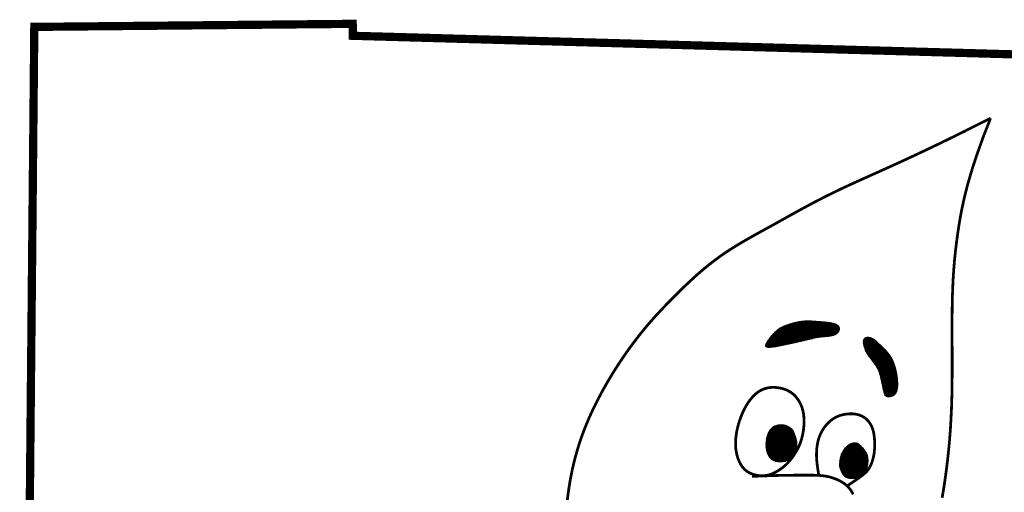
# Model space of a CAD drawing. Header units: feet. Extents: x 32.3 to 40.8, y 4.2 to 15.2.
# Tile 162 of 169: x 38.845 to 39.671, y 6.235 to 6.632. Entities that reach past the tile are written whole.
import ezdxf

# ---------------------------------------------------------------- set-up
doc = ezdxf.new("R2010")
doc.units = ezdxf.units.FT
doc.header["$MEASUREMENT"] = 0
doc.layers.add('BELMONT-BORDER', color=7, linetype='Continuous')
doc.layers.add('FACE', color=7, linetype='Continuous')
pattern_1 = [(360, (37.4986612, 3.510729), (1e-19, 0.00057574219), []), (60, (37.4986612, 3.510729), (-0.00049860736, 0.00028787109), []), (120, (37.4986612, 3.510729), (-0.00049860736, -0.00028787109), [])]

msp = doc.modelspace()

# ---------------------------------------------------------------- hatches: boundary and pattern name
at = {"layer": 'FACE', "linetype": 'Continuous'}
h = msp.add_hatch(dxfattribs=at)
h.set_pattern_fill('NET3', scale=0.004606, style=0)
h.set_pattern_definition(pattern_1)
h.paths.add_polyline_path([(39.5816, 6.33106), (39.5814, 6.33274), (39.58115, 6.33438), (39.58086, 6.33599), (39.58053, 6.33756), (39.58016, 6.33908), (39.57976, 6.34056), (39.57932, 6.34198), (39.57885, 6.34334), (39.57835, 6.34465), (39.57781, 6.3459), (39.57723, 6.3471), (39.5766, 6.34827), (39.57592, 6.34941), (39.57518, 6.35052), (39.57438, 6.35162), (39.57351, 6.35271), (39.57256, 6.3538), (39.57156, 6.35488), (39.57053, 6.35594), (39.56948, 6.35698), (39.56844, 6.35797), (39.56743, 6.35892), (39.56647, 6.35981), (39.56558, 6.36063), (39.56477, 6.36138), (39.56404, 6.36206), (39.56336, 6.36267), (39.56271, 6.36322), (39.56208, 6.3637), (39.56144, 6.36413), (39.56078, 6.36451), (39.56008, 6.36483), (39.55933, 6.36511), (39.55854, 6.36533), (39.55773, 6.36548), (39.55693, 6.36554), (39.55616, 6.3655), (39.55544, 6.36535), (39.5548, 6.36508), (39.55426, 6.36467), (39.55384, 6.36411), (39.55353, 6.36342), (39.55334, 6.36261), (39.55325, 6.3617), (39.55328, 6.3607), (39.5534, 6.35964), (39.55362, 6.35853), (39.55394, 6.35739), (39.55435, 6.35623), (39.55484, 6.35507), (39.55539, 6.3539), (39.55601, 6.35275), (39.55666, 6.3516), (39.55736, 6.35048), (39.55807, 6.34939), (39.5588, 6.34834), (39.55952, 6.34733), (39.56025, 6.34636), (39.56096, 6.34543), (39.56165, 6.34452), (39.56232, 6.34364), (39.56296, 6.34277), (39.56357, 6.34192), (39.56414, 6.34107), (39.56466, 6.34022), (39.56515, 6.33935), (39.5656, 6.33844), (39.56602, 6.33747), (39.56642, 6.33643), (39.5668, 6.3353), (39.56717, 6.33405), (39.56754, 6.33266), (39.5679, 6.33114), (39.56826, 6.32951), (39.56862, 6.32782), (39.56897, 6.32612), (39.56932, 6.32444), (39.56966, 6.32284), (39.56998, 6.32137), (39.57029, 6.32006), (39.57059, 6.31895), (39.57089, 6.31803), (39.57121, 6.3173), (39.57157, 6.31672), (39.57198, 6.31629), (39.57245, 6.31599), (39.57302, 6.31579), (39.57369, 6.31569), (39.57447, 6.31567), (39.57534, 6.31574), (39.57626, 6.31592), (39.57721, 6.31622), (39.57813, 6.31665), (39.57901, 6.31724), (39.5798, 6.31799), (39.58048, 6.31893), (39.58101, 6.32005), (39.5814, 6.32135), (39.58167, 6.32278), (39.58183, 6.32433), (39.58189, 6.32595), (39.58186, 6.32764), (39.58176, 6.32935)])
h.paths.add_polyline_path([(39.48782, 6.35946), (39.49005, 6.35994), (39.49226, 6.36043), (39.49443, 6.36091), (39.49655, 6.36138), (39.49861, 6.36185), (39.50059, 6.36231), (39.5025, 6.36275), (39.50431, 6.36319), (39.50601, 6.3636), (39.50764, 6.364), (39.5092, 6.36438), (39.51071, 6.36472), (39.5122, 6.36504), (39.51369, 6.36533), (39.5152, 6.36557), (39.51675, 6.36578), (39.51835, 6.36594), (39.51999, 6.36608), (39.52163, 6.36622), (39.52324, 6.36637), (39.5248, 6.36656), (39.52628, 6.36681), (39.52765, 6.36714), (39.52888, 6.36756), (39.52995, 6.36811), (39.53085, 6.36875), (39.53159, 6.36946), (39.53217, 6.37023), (39.53259, 6.37103), (39.53285, 6.37184), (39.53296, 6.37263), (39.53292, 6.37339), (39.53272, 6.37408), (39.53237, 6.37472), (39.53187, 6.3753), (39.53122, 6.37583), (39.53041, 6.3763), (39.52946, 6.37673), (39.52835, 6.3771), (39.52709, 6.37742), (39.52569, 6.37771), (39.52416, 6.37795), (39.52254, 6.37815), (39.52085, 6.37833), (39.51912, 6.37849), (39.51739, 6.37862), (39.51567, 6.37875), (39.514, 6.37887), (39.5124, 6.37899), (39.51085, 6.3791), (39.50935, 6.37919), (39.50787, 6.37925), (39.5064, 6.37928), (39.50493, 6.37925), (39.50342, 6.37917), (39.50187, 6.37903), (39.50027, 6.37881), (39.49863, 6.37852), (39.49696, 6.37818), (39.4953, 6.37779), (39.49367, 6.37736), (39.49207, 6.37691), (39.49055, 6.37643), (39.4891, 6.37595), (39.48776, 6.37546), (39.48651, 6.37496), (39.48533, 6.37443), (39.48421, 6.37386), (39.48314, 6.37324), (39.4821, 6.37256), (39.48108, 6.37179), (39.48005, 6.37093), (39.47902, 6.36997), (39.47798, 6.36893), (39.47696, 6.36783), (39.47597, 6.36669), (39.47503, 6.36553), (39.47414, 6.36438), (39.47334, 6.36326), (39.47262, 6.3622), (39.47201, 6.36121), (39.47153, 6.3603), (39.47122, 6.35949), (39.47108, 6.35878), (39.47117, 6.35819), (39.47148, 6.35772), (39.47207, 6.35738), (39.47294, 6.35719), (39.47413, 6.35714), (39.47559, 6.35722), (39.47728, 6.35742), (39.47917, 6.35771), (39.48121, 6.35808), (39.48336, 6.35851), (39.48557, 6.35897)])
h = msp.add_hatch(dxfattribs=at)
h.set_pattern_fill('NET3', scale=0.004606, style=0)
h.set_pattern_definition(pattern_1)
h.paths.add_polyline_path([(39.49385, 6.28767), (39.49426, 6.28673), (39.49467, 6.28576), (39.49507, 6.28477), (39.49545, 6.28377), (39.49582, 6.28277), (39.49615, 6.28179), (39.49644, 6.28084), (39.49668, 6.27992), (39.49688, 6.27906), (39.49702, 6.27824), (39.49712, 6.27748), (39.49719, 6.27676), (39.49722, 6.27608), (39.49723, 6.27545), (39.49723, 6.27486), (39.4972, 6.2743), (39.49718, 6.27378), (39.49714, 6.27329), (39.49709, 6.27283), (39.49703, 6.27239), (39.49696, 6.27195), (39.49687, 6.27152), (39.49675, 6.2711), (39.49662, 6.27066), (39.49646, 6.27022), (39.49628, 6.26977), (39.49608, 6.26931), (39.49587, 6.26884), (39.49565, 6.26838), (39.49541, 6.26792), (39.49517, 6.26747), (39.49493, 6.26702), (39.49469, 6.26659), (39.49444, 6.26618), (39.4942, 6.26578), (39.49396, 6.26541), (39.49372, 6.26506), (39.49349, 6.26475), (39.49326, 6.26447), (39.49303, 6.26422), (39.49281, 6.26402), (39.49259, 6.26385), (39.49237, 6.26371), (39.49215, 6.26358), (39.49191, 6.26347), (39.49167, 6.26335), (39.4914, 6.26323), (39.49112, 6.26309), (39.49082, 6.26294), (39.49048, 6.26276), (39.49012, 6.26258), (39.48971, 6.26238), (39.48926, 6.26218), (39.48875, 6.26199), (39.48819, 6.2618), (39.48757, 6.26162), (39.48688, 6.26147), (39.48614, 6.26133), (39.48535, 6.26122), (39.48452, 6.26114), (39.48367, 6.2611), (39.4828, 6.26111), (39.48192, 6.26115), (39.48106, 6.26125), (39.4802, 6.2614), (39.47937, 6.26162), (39.47856, 6.26189), (39.47778, 6.26222), (39.47703, 6.26263), (39.47632, 6.2631), (39.47564, 6.26364), (39.47501, 6.26426), (39.47442, 6.26496), (39.47389, 6.26573), (39.4734, 6.26656), (39.47296, 6.26745), (39.47258, 6.2684), (39.47225, 6.2694), (39.47198, 6.27043), (39.47176, 6.27151), (39.4716, 6.27261), (39.47151, 6.27374), (39.47146, 6.27488), (39.47147, 6.27603), (39.47152, 6.27718), (39.47162, 6.27832), (39.47177, 6.27945), (39.47196, 6.28055), (39.47219, 6.28163), (39.47245, 6.28267), (39.47276, 6.28367), (39.47311, 6.28463), (39.4735, 6.28555), (39.47393, 6.28642), (39.47441, 6.28723), (39.47494, 6.28799), (39.4755, 6.28868), (39.47613, 6.28932), (39.47681, 6.2899), (39.47757, 6.29041), (39.47841, 6.29087), (39.47933, 6.29126), (39.48035, 6.2916), (39.48148, 6.29187), (39.48272, 6.29208), (39.48406, 6.29217), (39.4855, 6.29211), (39.48703, 6.29183), (39.48864, 6.2913), (39.49031, 6.29047), (39.49206, 6.28927)])
edge = h.paths.add_edge_path()
edge.add_line((39.53317, 6.25745), (39.5332, 6.25829))
edge.add_line((39.5332, 6.25829), (39.53323, 6.25903))
edge.add_line((39.53323, 6.25903), (39.53326, 6.25966))
edge.add_line((39.53326, 6.25966), (39.5333, 6.26021))
edge.add_line((39.5333, 6.26021), (39.53334, 6.26069))
edge.add_line((39.53334, 6.26069), (39.53338, 6.26111))
edge.add_line((39.53338, 6.26111), (39.53342, 6.26148))
edge.add_line((39.53342, 6.26148), (39.53346, 6.26182))
edge.add_line((39.53346, 6.26182), (39.5335, 6.26214))
edge.add_line((39.5335, 6.26214), (39.53354, 6.26243))
edge.add_line((39.53354, 6.26243), (39.53358, 6.26272))
edge.add_line((39.53358, 6.26272), (39.53362, 6.26298))
edge.add_line((39.53362, 6.26298), (39.53367, 6.26324))
edge.add_line((39.53367, 6.26324), (39.53371, 6.26349))
edge.add_line((39.53371, 6.26349), (39.53376, 6.26372))
edge.add_line((39.53376, 6.26372), (39.5338, 6.26396))
edge.add_line((39.5338, 6.26396), (39.53385, 6.26419))
edge.add_line((39.53385, 6.26419), (39.5339, 6.26441))
edge.add_line((39.5339, 6.26441), (39.53396, 6.26464))
edge.add_line((39.53396, 6.26464), (39.53401, 6.26486))
edge.add_line((39.53401, 6.26486), (39.53407, 6.26508))
edge.add_line((39.53407, 6.26508), (39.53413, 6.26529))
edge.add_line((39.53413, 6.26529), (39.53418, 6.2655))
edge.add_line((39.53418, 6.2655), (39.53425, 6.26571))
edge.add_line((39.53425, 6.26571), (39.53431, 6.26592))
edge.add_line((39.53431, 6.26592), (39.53437, 6.26612))
edge.add_line((39.53437, 6.26612), (39.53444, 6.26632))
edge.add_line((39.53444, 6.26632), (39.5345, 6.26652))
edge.add_line((39.5345, 6.26652), (39.53457, 6.26671))
edge.add_line((39.53457, 6.26671), (39.53464, 6.26691))
edge.add_line((39.53464, 6.26691), (39.53471, 6.2671))
edge.add_line((39.53471, 6.2671), (39.53478, 6.26728))
edge.add_line((39.53478, 6.26728), (39.53486, 6.26747))
edge.add_line((39.53486, 6.26747), (39.53493, 6.26765))
edge.add_line((39.53493, 6.26765), (39.53501, 6.26783))
edge.add_line((39.53501, 6.26783), (39.53508, 6.26801))
edge.add_line((39.53508, 6.26801), (39.53516, 6.26818))
edge.add_line((39.53516, 6.26818), (39.53524, 6.26836))
edge.add_line((39.53524, 6.26836), (39.53532, 6.26853))
edge.add_line((39.53532, 6.26853), (39.5354, 6.2687))
edge.add_line((39.5354, 6.2687), (39.53548, 6.26886))
edge.add_line((39.53548, 6.26886), (39.53557, 6.26903))
edge.add_line((39.53557, 6.26903), (39.53565, 6.26919))
edge.add_line((39.53565, 6.26919), (39.53574, 6.26935))
edge.add_line((39.53574, 6.26935), (39.53582, 6.26951))
edge.add_line((39.53582, 6.26951), (39.53591, 6.26966))
edge.add_line((39.53591, 6.26966), (39.536, 6.26982))
edge.add_line((39.536, 6.26982), (39.53609, 6.26997))
edge.add_line((39.53609, 6.26997), (39.53618, 6.27012))
edge.add_line((39.53618, 6.27012), (39.53627, 6.27027))
edge.add_line((39.53627, 6.27027), (39.53636, 6.27041))
edge.add_line((39.53636, 6.27041), (39.53645, 6.27056))
edge.add_line((39.53645, 6.27056), (39.53655, 6.2707))
edge.add_line((39.53655, 6.2707), (39.53664, 6.27084))
edge.add_line((39.53664, 6.27084), (39.53674, 6.27098))
edge.add_line((39.53674, 6.27098), (39.53683, 6.27112))
edge.add_line((39.53683, 6.27112), (39.53693, 6.27126))
edge.add_line((39.53693, 6.27126), (39.53702, 6.27139))
edge.add_line((39.53702, 6.27139), (39.53712, 6.27153))
edge.add_line((39.53712, 6.27153), (39.53722, 6.27166))
edge.add_line((39.53722, 6.27166), (39.53732, 6.27179))
edge.add_line((39.53732, 6.27179), (39.53742, 6.27192))
edge.add_line((39.53742, 6.27192), (39.53752, 6.27204))
edge.add_line((39.53752, 6.27204), (39.53762, 6.27217))
edge.add_line((39.53762, 6.27217), (39.53772, 6.27229))
edge.add_line((39.53772, 6.27229), (39.53782, 6.27242))
edge.add_line((39.53782, 6.27242), (39.53792, 6.27254))
edge.add_line((39.53792, 6.27254), (39.53802, 6.27266))
edge.add_line((39.53802, 6.27266), (39.53812, 6.27277))
edge.add_line((39.53812, 6.27277), (39.53823, 6.27289))
edge.add_line((39.53823, 6.27289), (39.53833, 6.273))
edge.add_line((39.53833, 6.273), (39.53843, 6.27312))
edge.add_line((39.53843, 6.27312), (39.53854, 6.27323))
edge.add_line((39.53854, 6.27323), (39.53864, 6.27334))
edge.add_line((39.53864, 6.27334), (39.53875, 6.27345))
edge.add_line((39.53875, 6.27345), (39.53885, 6.27355))
edge.add_line((39.53885, 6.27355), (39.53895, 6.27366))
edge.add_line((39.53895, 6.27366), (39.53906, 6.27376))
edge.add_line((39.53906, 6.27376), (39.53917, 6.27386))
edge.add_line((39.53917, 6.27386), (39.53927, 6.27396))
edge.add_line((39.53927, 6.27396), (39.53938, 6.27406))
edge.add_line((39.53938, 6.27406), (39.53948, 6.27416))
edge.add_line((39.53948, 6.27416), (39.53959, 6.27425))
edge.add_line((39.53959, 6.27425), (39.5397, 6.27434))
edge.add_line((39.5397, 6.27434), (39.5398, 6.27444))
edge.add_line((39.5398, 6.27444), (39.53991, 6.27453))
edge.add_line((39.53991, 6.27453), (39.54002, 6.27462))
edge.add_line((39.54002, 6.27462), (39.54012, 6.2747))
edge.add_line((39.54012, 6.2747), (39.54023, 6.27479))
edge.add_line((39.54023, 6.27479), (39.54034, 6.27487))
edge.add_line((39.54034, 6.27487), (39.54045, 6.27495))
edge.add_line((39.54045, 6.27495), (39.54055, 6.27503))
edge.add_line((39.54055, 6.27503), (39.54066, 6.27511))
edge.add_line((39.54066, 6.27511), (39.54077, 6.27519))
edge.add_line((39.54077, 6.27519), (39.54087, 6.27526))
edge.add_line((39.54087, 6.27526), (39.54098, 6.27534))
edge.add_line((39.54098, 6.27534), (39.54109, 6.27541))
edge.add_line((39.54109, 6.27541), (39.5412, 6.27548))
edge.add_line((39.5412, 6.27548), (39.5413, 6.27555))
edge.add_line((39.5413, 6.27555), (39.54141, 6.27561))
edge.add_line((39.54141, 6.27561), (39.54152, 6.27568))
edge.add_line((39.54152, 6.27568), (39.54162, 6.27574))
edge.add_line((39.54162, 6.27574), (39.54173, 6.2758))
edge.add_line((39.54173, 6.2758), (39.54183, 6.27586))
edge.add_line((39.54183, 6.27586), (39.54194, 6.27592))
edge.add_line((39.54194, 6.27592), (39.54205, 6.27597))
edge.add_line((39.54205, 6.27597), (39.54215, 6.27603))
edge.add_line((39.54215, 6.27603), (39.54226, 6.27608))
edge.add_line((39.54226, 6.27608), (39.54236, 6.27613))
edge.add_line((39.54236, 6.27613), (39.54247, 6.27618))
edge.add_line((39.54247, 6.27618), (39.54257, 6.27623))
edge.add_line((39.54257, 6.27623), (39.54267, 6.27627))
edge.add_line((39.54267, 6.27627), (39.54278, 6.27632))
edge.add_line((39.54278, 6.27632), (39.54288, 6.27636))
edge.add_line((39.54288, 6.27636), (39.54298, 6.2764))
edge.add_line((39.54298, 6.2764), (39.54309, 6.27644))
edge.add_line((39.54309, 6.27644), (39.54319, 6.27648))
edge.add_line((39.54319, 6.27648), (39.54329, 6.27651))
edge.add_line((39.54329, 6.27651), (39.54339, 6.27654))
edge.add_line((39.54339, 6.27654), (39.54349, 6.27657))
edge.add_line((39.54349, 6.27657), (39.54359, 6.2766))
edge.add_line((39.54359, 6.2766), (39.54369, 6.27663))
edge.add_line((39.54369, 6.27663), (39.54379, 6.27666))
edge.add_line((39.54379, 6.27666), (39.54389, 6.27668))
edge.add_line((39.54389, 6.27668), (39.54399, 6.27671))
edge.add_line((39.54399, 6.27671), (39.54409, 6.27673))
edge.add_line((39.54409, 6.27673), (39.54418, 6.27675))
edge.add_line((39.54418, 6.27675), (39.54428, 6.27676))
edge.add_line((39.54428, 6.27676), (39.54438, 6.27678))
edge.add_line((39.54438, 6.27678), (39.54447, 6.27679))
edge.add_line((39.54447, 6.27679), (39.54457, 6.27681))
edge.add_line((39.54457, 6.27681), (39.54466, 6.27682))
edge.add_line((39.54466, 6.27682), (39.54475, 6.27683))
edge.add_line((39.54475, 6.27683), (39.54484, 6.27685))
edge.add_line((39.54484, 6.27685), (39.54494, 6.27686))
edge.add_line((39.54494, 6.27686), (39.54503, 6.27688))
edge.add_line((39.54503, 6.27688), (39.54511, 6.27689))
edge.add_line((39.54511, 6.27689), (39.5452, 6.27691))
edge.add_line((39.5452, 6.27691), (39.54529, 6.27693))
edge.add_line((39.54529, 6.27693), (39.54537, 6.27694))
edge.add_line((39.54537, 6.27694), (39.54546, 6.27696))
edge.add_line((39.54546, 6.27696), (39.54554, 6.27697))
edge.add_line((39.54554, 6.27697), (39.54563, 6.27699))
edge.add_line((39.54563, 6.27699), (39.54572, 6.277))
edge.add_line((39.54572, 6.277), (39.5458, 6.27701))
edge.add_line((39.5458, 6.27701), (39.54589, 6.27701))
edge.add_line((39.54589, 6.27701), (39.54598, 6.27702))
edge.add_line((39.54598, 6.27702), (39.54607, 6.27702))
edge.add_line((39.54607, 6.27702), (39.54616, 6.27702))
edge.add_line((39.54616, 6.27702), (39.54625, 6.27702))
edge.add_line((39.54625, 6.27702), (39.54634, 6.27701))
edge.add_line((39.54634, 6.27701), (39.54643, 6.27701))
edge.add_line((39.54643, 6.27701), (39.54652, 6.277))
edge.add_line((39.54652, 6.277), (39.54662, 6.27699))
edge.add_line((39.54662, 6.27699), (39.54671, 6.27698))
edge.add_line((39.54671, 6.27698), (39.5468, 6.27696))
edge.add_line((39.5468, 6.27696), (39.54689, 6.27695))
edge.add_line((39.54689, 6.27695), (39.54698, 6.27693))
edge.add_line((39.54698, 6.27693), (39.54706, 6.27691))
edge.add_line((39.54706, 6.27691), (39.54714, 6.27689))
edge.add_line((39.54714, 6.27689), (39.54722, 6.27686))
edge.add_line((39.54722, 6.27686), (39.54729, 6.27683))
edge.add_line((39.54729, 6.27683), (39.54736, 6.27681))
edge.add_line((39.54736, 6.27681), (39.54743, 6.27678))
edge.add_line((39.54743, 6.27678), (39.5475, 6.27675))
edge.add_line((39.5475, 6.27675), (39.54756, 6.27672))
edge.add_line((39.54756, 6.27672), (39.54763, 6.27669))
edge.add_line((39.54763, 6.27669), (39.54769, 6.27666))
edge.add_line((39.54769, 6.27666), (39.54776, 6.27663))
edge.add_line((39.54776, 6.27663), (39.54782, 6.27661))
edge.add_line((39.54782, 6.27661), (39.54789, 6.27658))
edge.add_line((39.54789, 6.27658), (39.54796, 6.27656))
edge.add_line((39.54796, 6.27656), (39.54803, 6.27653))
edge.add_line((39.54803, 6.27653), (39.5481, 6.27651))
edge.add_line((39.5481, 6.27651), (39.54817, 6.27648))
edge.add_line((39.54817, 6.27648), (39.54825, 6.27645))
edge.add_line((39.54825, 6.27645), (39.54832, 6.27642))
edge.add_line((39.54832, 6.27642), (39.5484, 6.27638))
edge.add_line((39.5484, 6.27638), (39.54848, 6.27634))
edge.add_line((39.54848, 6.27634), (39.54856, 6.27631))
edge.add_line((39.54856, 6.27631), (39.54864, 6.27626))
edge.add_line((39.54864, 6.27626), (39.54872, 6.27622))
edge.add_line((39.54872, 6.27622), (39.5488, 6.27617))
edge.add_line((39.5488, 6.27617), (39.54888, 6.27612))
edge.add_line((39.54888, 6.27612), (39.54896, 6.27607))
edge.add_line((39.54896, 6.27607), (39.54903, 6.27601))
edge.add_line((39.54903, 6.27601), (39.54911, 6.27596))
edge.add_line((39.54911, 6.27596), (39.54919, 6.2759))
edge.add_line((39.54919, 6.2759), (39.54926, 6.27584))
edge.add_line((39.54926, 6.27584), (39.54933, 6.27578))
edge.add_line((39.54933, 6.27578), (39.5494, 6.27572))
edge.add_line((39.5494, 6.27572), (39.54947, 6.27565))
edge.add_line((39.54947, 6.27565), (39.54954, 6.27559))
edge.add_line((39.54954, 6.27559), (39.54961, 6.27553))
edge.add_line((39.54961, 6.27553), (39.54967, 6.27547))
edge.add_line((39.54967, 6.27547), (39.54974, 6.27541))
edge.add_line((39.54974, 6.27541), (39.5498, 6.27534))
edge.add_line((39.5498, 6.27534), (39.54987, 6.27528))
edge.add_line((39.54987, 6.27528), (39.54994, 6.27521))
edge.add_line((39.54994, 6.27521), (39.55001, 6.27514))
edge.add_line((39.55001, 6.27514), (39.55008, 6.27507))
edge.add_line((39.55008, 6.27507), (39.55016, 6.275))
edge.add_line((39.55016, 6.275), (39.55024, 6.27493))
edge.add_line((39.55024, 6.27493), (39.55033, 6.27484))
edge.add_line((39.55033, 6.27484), (39.55043, 6.27476))
edge.add_line((39.55043, 6.27476), (39.55053, 6.27466))
edge.add_line((39.55053, 6.27466), (39.55065, 6.27456))
edge.add_line((39.55065, 6.27456), (39.55077, 6.27445))
edge.add_line((39.55077, 6.27445), (39.55091, 6.27433))
edge.add_line((39.55091, 6.27433), (39.55105, 6.2742))
edge.add_line((39.55105, 6.2742), (39.55121, 6.27406))
edge.add_line((39.55121, 6.27406), (39.55137, 6.2739))
edge.add_line((39.55137, 6.2739), (39.55154, 6.27374))
edge.add_line((39.55154, 6.27374), (39.55172, 6.27357))
edge.add_line((39.55172, 6.27357), (39.5519, 6.27339))
edge.add_line((39.5519, 6.27339), (39.55208, 6.27319))
edge.add_line((39.55208, 6.27319), (39.55226, 6.27299))
edge.add_line((39.55226, 6.27299), (39.55245, 6.27278))
edge.add_line((39.55245, 6.27278), (39.55264, 6.27255))
edge.add_line((39.55264, 6.27255), (39.55283, 6.27231))
edge.add_line((39.55283, 6.27231), (39.55304, 6.27206))
edge.add_line((39.55304, 6.27206), (39.55325, 6.27179))
edge.add_line((39.55325, 6.27179), (39.55347, 6.27151))
edge.add_line((39.55347, 6.27151), (39.5537, 6.2712))
edge.add_line((39.5537, 6.2712), (39.55395, 6.27088))
edge.add_line((39.55395, 6.27088), (39.5542, 6.27054))
edge.add_line((39.5542, 6.27054), (39.55446, 6.27019))
edge.add_line((39.55446, 6.27019), (39.55472, 6.26983))
edge.add_line((39.55472, 6.26983), (39.55497, 6.26946))
edge.add_line((39.55497, 6.26946), (39.55521, 6.26909))
edge.add_line((39.55521, 6.26909), (39.55543, 6.26872))
edge.add_line((39.55543, 6.26872), (39.55564, 6.26835))
edge.add_line((39.55564, 6.26835), (39.55582, 6.26799))
edge.add_line((39.55582, 6.26799), (39.55599, 6.26763))
edge.add_line((39.55599, 6.26763), (39.55613, 6.26728))
edge.add_line((39.55613, 6.26728), (39.55625, 6.26692))
edge.add_line((39.55625, 6.26692), (39.55636, 6.26657))
edge.add_line((39.55636, 6.26657), (39.55646, 6.26621))
edge.add_line((39.55646, 6.26621), (39.55654, 6.26586))
edge.add_line((39.55654, 6.26586), (39.55662, 6.26549))
edge.add_line((39.55662, 6.26549), (39.55669, 6.26512))
edge.add_line((39.55669, 6.26512), (39.55675, 6.26474))
edge.add_line((39.55675, 6.26474), (39.55681, 6.26435))
edge.add_line((39.55681, 6.26435), (39.55685, 6.26394))
edge.add_line((39.55685, 6.26394), (39.55689, 6.26351))
edge.add_line((39.55689, 6.26351), (39.55692, 6.26305))
edge.add_line((39.55692, 6.26305), (39.55694, 6.26257))
edge.add_line((39.55694, 6.26257), (39.55694, 6.26205))
edge.add_line((39.55694, 6.26205), (39.55694, 6.2615))
edge.add_line((39.55694, 6.2615), (39.55692, 6.26091))
edge.add_line((39.55692, 6.26091), (39.55688, 6.26031))
edge.add_line((39.55688, 6.26031), (39.55683, 6.25969))
edge.add_line((39.55683, 6.25969), (39.55676, 6.25905))
edge.add_line((39.55676, 6.25905), (39.55667, 6.25842))
edge.add_line((39.55667, 6.25842), (39.55656, 6.25779))
edge.add_line((39.55656, 6.25779), (39.55642, 6.25718))
edge.add_line((39.55642, 6.25718), (39.55626, 6.25658))
edge.add_line((39.55626, 6.25658), (39.55608, 6.256))
edge.add_line((39.55608, 6.256), (39.55587, 6.25543))
edge.add_line((39.55587, 6.25543), (39.55564, 6.25489))
edge.add_line((39.55564, 6.25489), (39.55539, 6.25437))
edge.add_line((39.55539, 6.25437), (39.5551, 6.25388))
edge.add_line((39.5551, 6.25388), (39.5548, 6.2534))
edge.add_line((39.5548, 6.2534), (39.55447, 6.25295))
edge.add_line((39.55447, 6.25295), (39.55412, 6.25253))
edge.add_line((39.55412, 6.25253), (39.55374, 6.25212))
edge.add_line((39.55374, 6.25212), (39.55335, 6.25173))
edge.add_line((39.55335, 6.25173), (39.55294, 6.25136))
edge.add_line((39.55294, 6.25136), (39.55252, 6.251))
edge.add_line((39.55252, 6.251), (39.55209, 6.25065))
edge.add_line((39.55209, 6.25065), (39.55166, 6.25031))
edge.add_line((39.55166, 6.25031), (39.55122, 6.24996))
edge.add_line((39.55122, 6.24996), (39.55078, 6.24962))
edge.add_line((39.55078, 6.24962), (39.55034, 6.24929))
edge.add_line((39.55034, 6.24929), (39.54989, 6.24896))
edge.add_line((39.54989, 6.24896), (39.54944, 6.24865))
edge.add_line((39.54944, 6.24865), (39.54898, 6.24835))
edge.add_line((39.54898, 6.24835), (39.5485, 6.24808))
edge.add_line((39.5485, 6.24808), (39.54802, 6.24784))
edge.add_line((39.54802, 6.24784), (39.54751, 6.24762))
edge.add_line((39.54751, 6.24762), (39.54699, 6.24745))
edge.add_line((39.54699, 6.24745), (39.54646, 6.2473))
edge.add_line((39.54646, 6.2473), (39.54591, 6.24719))
edge.add_line((39.54591, 6.24719), (39.54535, 6.24711))
edge.add_line((39.54535, 6.24711), (39.54479, 6.24706))
edge.add_line((39.54479, 6.24706), (39.54422, 6.24703))
edge.add_line((39.54422, 6.24703), (39.54365, 6.24702))
edge.add_line((39.54365, 6.24702), (39.54309, 6.24704))
edge.add_line((39.54309, 6.24704), (39.54253, 6.24707))
edge.add_line((39.54253, 6.24707), (39.54198, 6.24713))
edge.add_line((39.54198, 6.24713), (39.54145, 6.2472))
edge.add_line((39.54145, 6.2472), (39.54093, 6.24728))
edge.add_line((39.54093, 6.24728), (39.54043, 6.24739))
edge.add_line((39.54043, 6.24739), (39.53994, 6.24751))
edge.add_line((39.53994, 6.24751), (39.53949, 6.24766))
edge.add_line((39.53949, 6.24766), (39.53906, 6.24782))
edge.add_line((39.53906, 6.24782), (39.53866, 6.248))
edge.add_line((39.53866, 6.248), (39.53828, 6.24821))
edge.add_line((39.53828, 6.24821), (39.53792, 6.24844))
edge.add_line((39.53792, 6.24844), (39.53758, 6.24872))
edge.add_line((39.53758, 6.24872), (39.53724, 6.24904))
edge.add_line((39.53724, 6.24904), (39.5369, 6.2494))
edge.add_line((39.5369, 6.2494), (39.53655, 6.24983))
edge.add_line((39.53655, 6.24983), (39.5362, 6.25032))
edge.add_line((39.5362, 6.25032), (39.53582, 6.25088))
edge.add_line((39.53582, 6.25088), (39.53544, 6.25152))
edge.add_line((39.53544, 6.25152), (39.53505, 6.25224))
edge.add_line((39.53505, 6.25224), (39.53466, 6.25305))
edge.add_line((39.53466, 6.25305), (39.53428, 6.25397))
edge.add_line((39.53428, 6.25397), (39.53392, 6.25499))
edge.add_line((39.53392, 6.25499), (39.53358, 6.25612))
edge.add_line((39.53358, 6.25612), (39.53327, 6.25737))

# ---------------------------------------------------------------- linework, layer by layer
at = {"layer": 'BELMONT-BORDER', "color": 7, "const_width": 0.00691}
msp.add_lwpolyline([(38.84824, 5.69069), (38.85705, 6.62611), (39.12438, 6.62867), (39.12451, 6.61865), (39.93976, 6.59573), (39.93983, 6.60994), (40.09022, 6.60697)], dxfattribs=at)
at = {"layer": 'FACE', "color": 7}
for points, const_width in [([(39.65988, 6.54949), (39.6372, 6.53807), (39.61723, 6.52828), (39.59966, 6.51991), (39.58422, 6.51274), (39.57061, 6.50656), (39.55855, 6.50116), (39.54776, 6.49631), (39.53794, 6.49181), (39.52885, 6.48748), (39.52037, 6.48327), (39.51244, 6.47918), (39.50498, 6.47521), (39.49792, 6.47137), (39.49118, 6.46763), (39.48469, 6.46401), (39.47838, 6.4605), (39.47219, 6.45708), (39.46611, 6.45374), (39.46013, 6.45042), (39.45426, 6.44709), (39.4485, 6.4437), (39.44284, 6.44022), (39.43729, 6.43661), (39.43184, 6.43283), (39.4265, 6.42884), (39.42126, 6.42468), (39.41614, 6.42036), (39.41111, 6.41592), (39.4062, 6.41139), (39.40139, 6.4068), (39.39668, 6.40218), (39.39209, 6.39756), (39.38759, 6.39295), (39.38318, 6.38832), (39.37882, 6.38361), (39.3745, 6.37876), (39.37018, 6.3737), (39.36584, 6.3684), (39.36147, 6.36278), (39.35703, 6.3568), (39.35251, 6.35041), (39.34795, 6.34363), (39.3434, 6.33653), (39.33891, 6.32912), (39.33454, 6.32147), (39.33034, 6.31361), (39.32635, 6.30559), (39.32262, 6.29745), (39.31921, 6.28921), (39.31611, 6.28086), (39.31333, 6.27233), (39.31087, 6.26358), (39.30872, 6.25456), (39.30689, 6.24523), (39.30536, 6.23553), (39.30415, 6.22541)], 0.0023), ([(39.65988, 6.54949), (39.65346, 6.53301), (39.64818, 6.51823), (39.64387, 6.50496), (39.64043, 6.493), (39.63771, 6.48216), (39.63557, 6.47225), (39.6339, 6.46307), (39.63254, 6.45444), (39.6314, 6.44617), (39.63043, 6.43815), (39.62962, 6.4303), (39.62897, 6.42251), (39.62846, 6.41469), (39.62808, 6.40674), (39.62781, 6.39857), (39.62765, 6.39009), (39.62757, 6.38123), (39.62756, 6.37204), (39.62759, 6.36262), (39.62763, 6.35303), (39.62765, 6.34336), (39.62763, 6.33371), (39.62755, 6.32414), (39.62736, 6.31475), (39.62707, 6.3056), (39.62665, 6.29668), (39.62611, 6.28797), (39.62546, 6.27945), (39.6247, 6.27108), (39.62382, 6.26285), (39.62284, 6.25472), (39.62174, 6.24669), (39.62054, 6.23872), (39.61924, 6.23084)], 0.0023), ([(39.51573, 6.24964), (39.51505, 6.2535), (39.51452, 6.25698), (39.51414, 6.26012), (39.5139, 6.26296), (39.51377, 6.26556), (39.51376, 6.26794), (39.51384, 6.27015), (39.514, 6.27224), (39.51424, 6.27423), (39.51455, 6.27615), (39.51493, 6.27799), (39.51539, 6.27976), (39.51593, 6.28147), (39.51654, 6.28312), (39.51724, 6.28471), (39.51802, 6.28626), (39.51888, 6.28777), (39.51982, 6.28922), (39.52084, 6.29061), (39.52191, 6.29194), (39.52305, 6.2932), (39.52424, 6.29438), (39.52547, 6.29546), (39.52675, 6.29646), (39.52806, 6.29735), (39.5294, 6.29814), (39.53077, 6.29884), (39.53218, 6.29944), (39.53362, 6.29996), (39.53509, 6.30039), (39.53659, 6.30074), (39.53811, 6.30101), (39.53967, 6.30121), (39.54124, 6.30132), (39.54281, 6.30135), (39.54438, 6.3013), (39.54592, 6.30115), (39.54744, 6.3009), (39.5489, 6.30055), (39.55031, 6.30008), (39.55165, 6.29951), (39.55291, 6.29884), (39.5541, 6.29806), (39.55522, 6.2972), (39.55625, 6.29626), (39.55719, 6.29525), (39.55805, 6.29418), (39.55883, 6.29305), (39.55951, 6.29188), (39.56011, 6.29065), (39.56063, 6.28938), (39.56107, 6.28806), (39.56145, 6.28668), (39.56177, 6.28525), (39.56202, 6.28377), (39.56223, 6.28222), (39.56239, 6.28062), (39.5625, 6.27897), (39.56257, 6.2773), (39.5626, 6.27561), (39.56257, 6.27394), (39.56251, 6.27228), (39.56239, 6.27068), (39.56224, 6.26912), (39.56203, 6.26765), (39.56179, 6.26624), (39.56151, 6.2649), (39.56119, 6.26363), (39.56084, 6.26241), (39.56047, 6.26126), (39.56007, 6.26015), (39.55966, 6.2591), (39.55922, 6.25809), (39.55876, 6.25712), (39.55824, 6.25617), (39.55767, 6.25524), (39.55701, 6.25432), (39.55626, 6.25339), (39.5554, 6.25245), (39.55441, 6.2515), (39.55327, 6.25051), (39.55197, 6.24947), (39.55048, 6.24835), (39.54878, 6.24713), (39.54684, 6.24579), (39.54466, 6.2443), (39.54219, 6.24265), (39.53943, 6.2408)], 0.0023), ([(39.49385, 6.28767), (39.49426, 6.28673), (39.49467, 6.28576), (39.49507, 6.28477), (39.49545, 6.28377), (39.49582, 6.28277), (39.49615, 6.28179), (39.49644, 6.28084), (39.49668, 6.27992), (39.49688, 6.27906), (39.49702, 6.27824), (39.49712, 6.27748), (39.49719, 6.27676), (39.49722, 6.27608), (39.49723, 6.27545), (39.49723, 6.27486), (39.4972, 6.2743), (39.49718, 6.27378), (39.49714, 6.27329), (39.49709, 6.27283), (39.49703, 6.27239), (39.49696, 6.27195), (39.49687, 6.27152), (39.49675, 6.2711), (39.49662, 6.27066), (39.49646, 6.27022), (39.49628, 6.26977), (39.49608, 6.26931), (39.49587, 6.26884), (39.49565, 6.26838), (39.49541, 6.26792), (39.49517, 6.26747), (39.49493, 6.26702), (39.49469, 6.26659), (39.49444, 6.26618), (39.4942, 6.26578), (39.49396, 6.26541), (39.49372, 6.26506), (39.49349, 6.26475), (39.49326, 6.26447), (39.49303, 6.26422), (39.49281, 6.26402), (39.49259, 6.26385), (39.49237, 6.26371), (39.49215, 6.26358), (39.49191, 6.26347), (39.49167, 6.26335), (39.4914, 6.26323), (39.49112, 6.26309), (39.49082, 6.26294), (39.49048, 6.26276), (39.49012, 6.26258), (39.48971, 6.26238), (39.48926, 6.26218), (39.48875, 6.26199), (39.48819, 6.2618), (39.48757, 6.26162), (39.48688, 6.26147), (39.48614, 6.26133), (39.48535, 6.26122), (39.48452, 6.26114), (39.48367, 6.2611), (39.4828, 6.26111), (39.48192, 6.26115), (39.48106, 6.26125), (39.4802, 6.2614), (39.47937, 6.26162), (39.47856, 6.26189), (39.47778, 6.26222), (39.47703, 6.26263), (39.47632, 6.2631), (39.47564, 6.26364), (39.47501, 6.26426), (39.47442, 6.26496), (39.47389, 6.26573), (39.4734, 6.26656), (39.47296, 6.26745), (39.47258, 6.2684), (39.47225, 6.2694), (39.47198, 6.27043), (39.47176, 6.27151), (39.4716, 6.27261), (39.47151, 6.27374), (39.47146, 6.27488), (39.47147, 6.27603), (39.47152, 6.27718), (39.47162, 6.27832), (39.47177, 6.27945), (39.47196, 6.28055), (39.47219, 6.28163), (39.47245, 6.28267), (39.47276, 6.28367), (39.47311, 6.28463), (39.4735, 6.28555), (39.47393, 6.28642), (39.47441, 6.28723), (39.47494, 6.28799), (39.4755, 6.28868), (39.47613, 6.28932), (39.47681, 6.2899), (39.47757, 6.29041), (39.47841, 6.29087), (39.47933, 6.29126), (39.48035, 6.2916), (39.48148, 6.29187), (39.48272, 6.29208), (39.48406, 6.29217), (39.4855, 6.29211), (39.48703, 6.29183), (39.48864, 6.2913), (39.49031, 6.29047), (39.49206, 6.28927), (39.49385, 6.28767)], 0.000969), ([(39.53317, 6.25745), (39.5332, 6.25829), (39.53323, 6.25903), (39.53326, 6.25966), (39.5333, 6.26021), (39.53334, 6.26069), (39.53338, 6.26111), (39.53342, 6.26148), (39.53346, 6.26182), (39.5335, 6.26214), (39.53354, 6.26243), (39.53358, 6.26272), (39.53362, 6.26298), (39.53367, 6.26324), (39.53371, 6.26349), (39.53376, 6.26372), (39.5338, 6.26396), (39.53385, 6.26419), (39.5339, 6.26441), (39.53396, 6.26464), (39.53401, 6.26486), (39.53407, 6.26508), (39.53413, 6.26529), (39.53418, 6.2655), (39.53425, 6.26571), (39.53431, 6.26592), (39.53437, 6.26612), (39.53444, 6.26632), (39.5345, 6.26652), (39.53457, 6.26671), (39.53464, 6.26691), (39.53471, 6.2671), (39.53478, 6.26728), (39.53486, 6.26747), (39.53493, 6.26765), (39.53501, 6.26783), (39.53508, 6.26801), (39.53516, 6.26818), (39.53524, 6.26836), (39.53532, 6.26853), (39.5354, 6.2687), (39.53548, 6.26886), (39.53557, 6.26903), (39.53565, 6.26919), (39.53574, 6.26935), (39.53582, 6.26951), (39.53591, 6.26966), (39.536, 6.26982), (39.53609, 6.26997), (39.53618, 6.27012), (39.53627, 6.27027), (39.53636, 6.27041), (39.53645, 6.27056), (39.53655, 6.2707), (39.53664, 6.27084), (39.53674, 6.27098), (39.53683, 6.27112), (39.53693, 6.27126), (39.53702, 6.27139), (39.53712, 6.27153), (39.53722, 6.27166), (39.53732, 6.27179), (39.53742, 6.27192), (39.53752, 6.27204), (39.53762, 6.27217), (39.53772, 6.27229), (39.53782, 6.27242), (39.53792, 6.27254), (39.53802, 6.27266), (39.53812, 6.27277), (39.53823, 6.27289), (39.53833, 6.273), (39.53843, 6.27312), (39.53854, 6.27323), (39.53864, 6.27334), (39.53875, 6.27345), (39.53885, 6.27355), (39.53895, 6.27366), (39.53906, 6.27376), (39.53917, 6.27386), (39.53927, 6.27396), (39.53938, 6.27406), (39.53948, 6.27416), (39.53959, 6.27425), (39.5397, 6.27434), (39.5398, 6.27444), (39.53991, 6.27453), (39.54002, 6.27462), (39.54012, 6.2747), (39.54023, 6.27479), (39.54034, 6.27487), (39.54045, 6.27495), (39.54055, 6.27503), (39.54066, 6.27511), (39.54077, 6.27519), (39.54087, 6.27526), (39.54098, 6.27534), (39.54109, 6.27541), (39.5412, 6.27548), (39.5413, 6.27555), (39.54141, 6.27561), (39.54152, 6.27568), (39.54162, 6.27574), (39.54173, 6.2758), (39.54183, 6.27586), (39.54194, 6.27592), (39.54205, 6.27597), (39.54215, 6.27603), (39.54226, 6.27608), (39.54236, 6.27613), (39.54247, 6.27618), (39.54257, 6.27623), (39.54267, 6.27627), (39.54278, 6.27632), (39.54288, 6.27636), (39.54298, 6.2764), (39.54309, 6.27644), (39.54319, 6.27648), (39.54329, 6.27651), (39.54339, 6.27654), (39.54349, 6.27657), (39.54359, 6.2766), (39.54369, 6.27663), (39.54379, 6.27666), (39.54389, 6.27668), (39.54399, 6.27671), (39.54409, 6.27673), (39.54418, 6.27675), (39.54428, 6.27676), (39.54438, 6.27678), (39.54447, 6.27679), (39.54457, 6.27681), (39.54466, 6.27682), (39.54475, 6.27683), (39.54484, 6.27685), (39.54494, 6.27686), (39.54503, 6.27688), (39.54511, 6.27689), (39.5452, 6.27691), (39.54529, 6.27693), (39.54537, 6.27694), (39.54546, 6.27696), (39.54554, 6.27697), (39.54563, 6.27699), (39.54572, 6.277), (39.5458, 6.27701), (39.54589, 6.27701), (39.54598, 6.27702), (39.54607, 6.27702), (39.54616, 6.27702), (39.54625, 6.27702), (39.54634, 6.27701), (39.54643, 6.27701), (39.54652, 6.277), (39.54662, 6.27699), (39.54671, 6.27698), (39.5468, 6.27696), (39.54689, 6.27695), (39.54698, 6.27693), (39.54706, 6.27691), (39.54714, 6.27689), (39.54722, 6.27686), (39.54729, 6.27683), (39.54736, 6.27681), (39.54743, 6.27678), (39.5475, 6.27675), (39.54756, 6.27672), (39.54763, 6.27669), (39.54769, 6.27666), (39.54776, 6.27663), (39.54782, 6.27661), (39.54789, 6.27658), (39.54796, 6.27656), (39.54803, 6.27653), (39.5481, 6.27651), (39.54817, 6.27648), (39.54825, 6.27645), (39.54832, 6.27642), (39.5484, 6.27638), (39.54848, 6.27634), (39.54856, 6.27631), (39.54864, 6.27626), (39.54872, 6.27622), (39.5488, 6.27617), (39.54888, 6.27612), (39.54896, 6.27607), (39.54903, 6.27601), (39.54911, 6.27596), (39.54919, 6.2759), (39.54926, 6.27584), (39.54933, 6.27578), (39.5494, 6.27572), (39.54947, 6.27565), (39.54954, 6.27559), (39.54961, 6.27553), (39.54967, 6.27547), (39.54974, 6.27541), (39.5498, 6.27534), (39.54987, 6.27528), (39.54994, 6.27521), (39.55001, 6.27514), (39.55008, 6.27507), (39.55016, 6.275), (39.55024, 6.27493), (39.55033, 6.27484), (39.55043, 6.27476), (39.55053, 6.27466), (39.55065, 6.27456), (39.55077, 6.27445), (39.55091, 6.27433), (39.55105, 6.2742), (39.55121, 6.27406), (39.55137, 6.2739), (39.55154, 6.27374), (39.55172, 6.27357), (39.5519, 6.27339), (39.55208, 6.27319), (39.55226, 6.27299), (39.55245, 6.27278), (39.55264, 6.27255), (39.55283, 6.27231), (39.55304, 6.27206), (39.55325, 6.27179), (39.55347, 6.27151), (39.5537, 6.2712), (39.55395, 6.27088), (39.5542, 6.27054), (39.55446, 6.27019), (39.55472, 6.26983), (39.55497, 6.26946), (39.55521, 6.26909), (39.55543, 6.26872), (39.55564, 6.26835), (39.55582, 6.26799), (39.55599, 6.26763), (39.55613, 6.26728), (39.55625, 6.26692), (39.55636, 6.26657), (39.55646, 6.26621), (39.55654, 6.26586), (39.55662, 6.26549), (39.55669, 6.26512), (39.55675, 6.26474), (39.55681, 6.26435), (39.55685, 6.26394), (39.55689, 6.26351), (39.55692, 6.26305), (39.55694, 6.26257), (39.55694, 6.26205), (39.55694, 6.2615), (39.55692, 6.26091), (39.55688, 6.26031), (39.55683, 6.25969), (39.55676, 6.25905), (39.55667, 6.25842), (39.55656, 6.25779), (39.55642, 6.25718), (39.55626, 6.25658), (39.55608, 6.256), (39.55587, 6.25543), (39.55564, 6.25489), (39.55539, 6.25437), (39.5551, 6.25388), (39.5548, 6.2534), (39.55447, 6.25295), (39.55412, 6.25253), (39.55374, 6.25212), (39.55335, 6.25173), (39.55294, 6.25136), (39.55252, 6.251), (39.55209, 6.25065), (39.55166, 6.25031), (39.55122, 6.24996), (39.55078, 6.24962), (39.55034, 6.24929), (39.54989, 6.24896), (39.54944, 6.24865), (39.54898, 6.24835), (39.5485, 6.24808), (39.54802, 6.24784), (39.54751, 6.24762), (39.54699, 6.24745), (39.54646, 6.2473), (39.54591, 6.24719), (39.54535, 6.24711), (39.54479, 6.24706), (39.54422, 6.24703), (39.54365, 6.24702), (39.54309, 6.24704), (39.54253, 6.24707), (39.54198, 6.24713), (39.54145, 6.2472), (39.54093, 6.24728), (39.54043, 6.24739), (39.53994, 6.24751), (39.53949, 6.24766), (39.53906, 6.24782), (39.53866, 6.248), (39.53828, 6.24821), (39.53792, 6.24844), (39.53758, 6.24872), (39.53724, 6.24904), (39.5369, 6.2494), (39.53655, 6.24983), (39.5362, 6.25032), (39.53582, 6.25088), (39.53544, 6.25152), (39.53505, 6.25224), (39.53466, 6.25305), (39.53428, 6.25397), (39.53392, 6.25499), (39.53358, 6.25612), (39.53327, 6.25737)], 0.000969), ([(39.45956, 6.24884), (39.46817, 6.24917), (39.47565, 6.24942), (39.48211, 6.2496), (39.48768, 6.24972), (39.49248, 6.24979), (39.49663, 6.24983), (39.50026, 6.24985), (39.50348, 6.24985), (39.50641, 6.24985), (39.50909, 6.24984), (39.51156, 6.24981), (39.51386, 6.24974), (39.51601, 6.24962), (39.51806, 6.24945), (39.52005, 6.24921), (39.52199, 6.24889), (39.52393, 6.24849), (39.52585, 6.24799), (39.52775, 6.2474), (39.52961, 6.24674), (39.53142, 6.24598), (39.53316, 6.24515), (39.53482, 6.24423), (39.53638, 6.24324), (39.53785, 6.24217), (39.53921, 6.24102), (39.54046, 6.23978), (39.54162, 6.23844), (39.54268, 6.23699), (39.54364, 6.23543), (39.54451, 6.23374)], 0.0023)]:
    msp.add_lwpolyline(points, dxfattribs=dict(at, const_width=const_width))
for points, const_width in [([(39.48782, 6.35946), (39.49005, 6.35994), (39.49226, 6.36043), (39.49443, 6.36091), (39.49655, 6.36138), (39.49861, 6.36185), (39.50059, 6.36231), (39.5025, 6.36275), (39.50431, 6.36319), (39.50601, 6.3636), (39.50764, 6.364), (39.5092, 6.36438), (39.51071, 6.36472), (39.5122, 6.36504), (39.51369, 6.36533), (39.5152, 6.36557), (39.51675, 6.36578), (39.51835, 6.36594), (39.51999, 6.36608), (39.52163, 6.36622), (39.52324, 6.36637), (39.5248, 6.36656), (39.52628, 6.36681), (39.52765, 6.36714), (39.52888, 6.36756), (39.52995, 6.36811), (39.53085, 6.36875), (39.53159, 6.36946), (39.53217, 6.37023), (39.53259, 6.37103), (39.53285, 6.37184), (39.53296, 6.37263), (39.53292, 6.37339), (39.53272, 6.37408), (39.53237, 6.37472), (39.53187, 6.3753), (39.53122, 6.37583), (39.53041, 6.3763), (39.52946, 6.37673), (39.52835, 6.3771), (39.52709, 6.37742), (39.52569, 6.37771), (39.52416, 6.37795), (39.52254, 6.37815), (39.52085, 6.37833), (39.51912, 6.37849), (39.51739, 6.37862), (39.51567, 6.37875), (39.514, 6.37887), (39.5124, 6.37899), (39.51085, 6.3791), (39.50935, 6.37919), (39.50787, 6.37925), (39.5064, 6.37928), (39.50493, 6.37925), (39.50342, 6.37917), (39.50187, 6.37903), (39.50027, 6.37881), (39.49863, 6.37852), (39.49696, 6.37818), (39.4953, 6.37779), (39.49367, 6.37736), (39.49207, 6.37691), (39.49055, 6.37643), (39.4891, 6.37595), (39.48776, 6.37546), (39.48651, 6.37496), (39.48533, 6.37443), (39.48421, 6.37386), (39.48314, 6.37324), (39.4821, 6.37256), (39.48108, 6.37179), (39.48005, 6.37093), (39.47902, 6.36997), (39.47798, 6.36893), (39.47696, 6.36783), (39.47597, 6.36669), (39.47503, 6.36553), (39.47414, 6.36438), (39.47334, 6.36326), (39.47262, 6.3622), (39.47201, 6.36121), (39.47153, 6.3603), (39.47122, 6.35949), (39.47108, 6.35878), (39.47117, 6.35819), (39.47148, 6.35772), (39.47207, 6.35738), (39.47294, 6.35719), (39.47413, 6.35714), (39.47559, 6.35722), (39.47728, 6.35742), (39.47917, 6.35771), (39.48121, 6.35808), (39.48336, 6.35851), (39.48557, 6.35897)], 0.000969), ([(39.5816, 6.33106), (39.5814, 6.33274), (39.58115, 6.33438), (39.58086, 6.33599), (39.58053, 6.33756), (39.58016, 6.33908), (39.57976, 6.34056), (39.57932, 6.34198), (39.57885, 6.34334), (39.57835, 6.34465), (39.57781, 6.3459), (39.57723, 6.3471), (39.5766, 6.34827), (39.57592, 6.34941), (39.57518, 6.35052), (39.57438, 6.35162), (39.57351, 6.35271), (39.57256, 6.3538), (39.57156, 6.35488), (39.57053, 6.35594), (39.56948, 6.35698), (39.56844, 6.35797), (39.56743, 6.35892), (39.56647, 6.35981), (39.56558, 6.36063), (39.56477, 6.36138), (39.56404, 6.36206), (39.56336, 6.36267), (39.56271, 6.36322), (39.56208, 6.3637), (39.56144, 6.36413), (39.56078, 6.36451), (39.56008, 6.36483), (39.55933, 6.36511), (39.55854, 6.36533), (39.55773, 6.36548), (39.55693, 6.36554), (39.55616, 6.3655), (39.55544, 6.36535), (39.5548, 6.36508), (39.55426, 6.36467), (39.55384, 6.36411), (39.55353, 6.36342), (39.55334, 6.36261), (39.55325, 6.3617), (39.55328, 6.3607), (39.5534, 6.35964), (39.55362, 6.35853), (39.55394, 6.35739), (39.55435, 6.35623), (39.55484, 6.35507), (39.55539, 6.3539), (39.55601, 6.35275), (39.55666, 6.3516), (39.55736, 6.35048), (39.55807, 6.34939), (39.5588, 6.34834), (39.55952, 6.34733), (39.56025, 6.34636), (39.56096, 6.34543), (39.56165, 6.34452), (39.56232, 6.34364), (39.56296, 6.34277), (39.56357, 6.34192), (39.56414, 6.34107), (39.56466, 6.34022), (39.56515, 6.33935), (39.5656, 6.33844), (39.56602, 6.33747), (39.56642, 6.33643), (39.5668, 6.3353), (39.56717, 6.33405), (39.56754, 6.33266), (39.5679, 6.33114), (39.56826, 6.32951), (39.56862, 6.32782), (39.56897, 6.32612), (39.56932, 6.32444), (39.56966, 6.32284), (39.56998, 6.32137), (39.57029, 6.32006), (39.57059, 6.31895), (39.57089, 6.31803), (39.57121, 6.3173), (39.57157, 6.31672), (39.57198, 6.31629), (39.57245, 6.31599), (39.57302, 6.31579), (39.57369, 6.31569), (39.57447, 6.31567), (39.57534, 6.31574), (39.57626, 6.31592), (39.57721, 6.31622), (39.57813, 6.31665), (39.57901, 6.31724), (39.5798, 6.31799), (39.58048, 6.31893), (39.58101, 6.32005), (39.5814, 6.32135), (39.58167, 6.32278), (39.58183, 6.32433), (39.58189, 6.32595), (39.58186, 6.32764), (39.58176, 6.32935)], 0.000969), ([(39.45166, 6.25661), (39.45065, 6.25804), (39.44971, 6.25963), (39.44883, 6.26138), (39.44804, 6.26328), (39.44735, 6.26532), (39.44677, 6.26748), (39.44631, 6.26975), (39.44599, 6.27213), (39.44582, 6.2746), (39.4458, 6.27714), (39.44592, 6.27974), (39.44616, 6.28239), (39.44654, 6.28506), (39.44703, 6.28775), (39.44764, 6.29043), (39.44836, 6.29308), (39.44918, 6.29571), (39.45009, 6.29828), (39.45109, 6.30078), (39.45216, 6.30321), (39.45331, 6.30554), (39.45452, 6.30776), (39.45578, 6.30985), (39.45709, 6.31181), (39.45845, 6.31361), (39.45984, 6.31526), (39.46127, 6.31675), (39.46273, 6.3181), (39.46423, 6.31929), (39.46577, 6.32033), (39.46734, 6.32121), (39.46894, 6.32195), (39.47058, 6.32254), (39.47224, 6.32298), (39.47392, 6.32329), (39.47561, 6.32347), (39.47732, 6.32353), (39.47903, 6.32349), (39.48073, 6.32334), (39.48243, 6.32309), (39.48411, 6.32275), (39.48577, 6.32232), (39.4874, 6.32178), (39.48901, 6.32113), (39.49057, 6.32034), (39.49208, 6.31943), (39.49354, 6.31836), (39.49494, 6.31714), (39.49628, 6.31576), (39.49753, 6.31422), (39.4987, 6.31254), (39.49976, 6.31072), (39.5007, 6.30877), (39.50152, 6.30671), (39.50219, 6.30453), (39.5027, 6.30227), (39.50305, 6.29991), (39.50325, 6.2975), (39.50331, 6.29505), (39.50324, 6.29261), (39.50307, 6.29019), (39.50279, 6.28784), (39.50244, 6.28557), (39.50202, 6.28341), (39.50155, 6.28139), (39.50103, 6.2795), (39.50045, 6.27772), (39.49983, 6.27604), (39.49915, 6.27444), (39.49843, 6.2729), (39.49765, 6.2714), (39.49683, 6.26994), (39.49596, 6.26849), (39.49504, 6.26706), (39.49408, 6.26566), (39.49308, 6.2643), (39.49205, 6.26297), (39.49099, 6.2617), (39.4899, 6.26047), (39.48878, 6.25931), (39.48764, 6.25822), (39.48649, 6.2572), (39.48532, 6.25624), (39.48414, 6.25535), (39.48296, 6.25452), (39.48178, 6.25376), (39.48061, 6.25305), (39.47944, 6.25241), (39.47828, 6.25183), (39.47713, 6.25131), (39.47599, 6.25084), (39.47485, 6.25044), (39.47372, 6.2501), (39.47258, 6.24982), (39.47144, 6.24961), (39.47029, 6.24945), (39.46913, 6.24936), (39.46797, 6.24934), (39.4668, 6.24937), (39.46562, 6.24947), (39.46443, 6.24963), (39.46324, 6.24984), (39.46205, 6.25012), (39.46085, 6.25046), (39.45965, 6.25086), (39.45845, 6.25134), (39.45726, 6.2519), (39.45608, 6.25257), (39.45493, 6.25336), (39.45381, 6.25429), (39.45271, 6.25537)], 0.0023)]:
    msp.add_lwpolyline(points, close=True, dxfattribs=dict(at, const_width=const_width))

doc.saveas('drawing.dxf')
